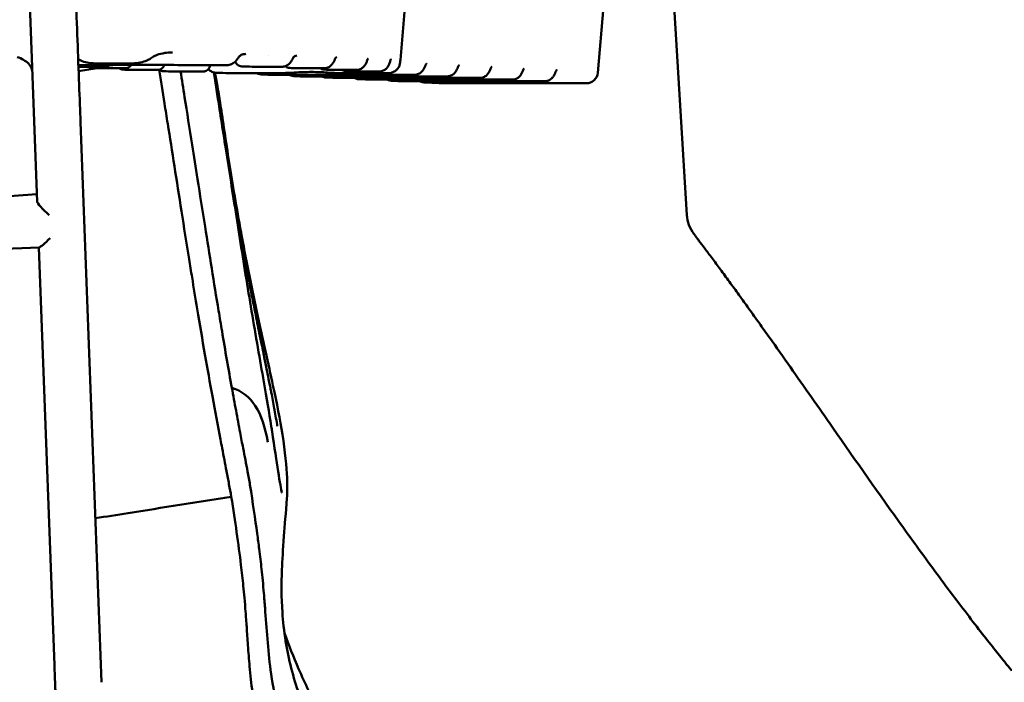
# Model space of a CAD drawing. Header units: millimetres. Extents: x 0 to 14369, y -869 to 2970.
# Tile 71 of 256: x 914 to 956, y 1331 to 1360. Entities that reach past the tile are written whole.
import ezdxf

# ---------------------------------------------------------------- set-up
doc = ezdxf.new("R2010")
doc.units = ezdxf.units.MM
doc.header["$LTSCALE"] = 10
doc.layers.add('Sichtbar (ISO)', color=7, linetype='Continuous', lineweight=50)

msp = doc.modelspace()

# ---------------------------------------------------------------- linework, layer by layer
at = {"layer": 'Sichtbar (ISO)'}
for p, q in [((914.387, 1351.637), (913.733, 1369.216)), ((941.797, 1364.045), (942.591, 1351.062)), ((930.153, 1357.797), (930.348, 1360.045)), ((938.727, 1357.237), (938.976, 1360.097)), ((918.345, 1357.637), (917.064, 1357.637)), ((918.268, 1357.581), (919.402, 1357.581)), ((924.425, 1357.974), (924.425, 1357.974)), ((916.177, 1357.567), (917.576, 1357.567)), ((916.18, 1357.497), (917.33, 1357.497)), ((916.996, 1357.429), (916.187, 1357.301)), ((917.019, 1357.428), (917.019, 1357.428)), ((917.042, 1357.427), (918.186, 1357.427)), ((918.445, 1357.358), (918.445, 1357.358)), ((918.462, 1357.357), (919.599, 1357.357)), ((920.306, 1357.288), (921.568, 1357.288)), ((922.619, 1357.567), (920.66, 1357.567)), ((922.167, 1357.232), (922.167, 1357.232)), ((924.823, 1357.218), (922.73, 1357.218)), ((923.73, 1357.497), (925.018, 1357.497)), ((924.396, 1357.149), (924.113, 1357.162)), ((924.396, 1357.149), (924.396, 1357.149)), ((930.78, 1357.148), (924.416, 1357.148)), ((925.703, 1357.427), (926.847, 1357.427)), ((927.117, 1357.357), (928.254, 1357.357)), ((929.639, 1357.218), (927.546, 1357.218)), ((927.872, 1357.293), (927.872, 1357.293)), ((927.975, 1357.288), (929.236, 1357.288)), ((925.81, 1357.079), (925.527, 1357.093)), ((925.81, 1357.079), (925.81, 1357.079)), ((932.193, 1357.078), (925.829, 1357.078)), ((927.223, 1357.009), (926.94, 1357.023)), ((927.223, 1357.009), (927.223, 1357.009)), ((933.607, 1357.008), (927.243, 1357.008)), ((928.636, 1356.939), (928.354, 1356.953)), ((928.636, 1356.939), (928.636, 1356.939)), ((935.02, 1356.939), (928.656, 1356.939)), ((930.05, 1356.869), (929.767, 1356.883)), ((930.05, 1356.869), (930.05, 1356.869)), ((936.433, 1356.869), (930.069, 1356.869)), ((931.841, 1356.781), (931.18, 1356.813)), ((938.229, 1356.78), (931.865, 1356.78)), ((922.326, 1355.938), (922.327, 1355.931)), ((922.327, 1355.931), (922.327, 1355.931)), ((917.172, 1330.793), (916.271, 1355.092)), ((914.375, 1351.97), (908.945, 1351.568)), ((914.473, 1349.659), (908.571, 1349.441)), ((915.135, 1331.536), (914.461, 1349.659)), ((924.551, 1341.892), (924.55, 1341.898)), ((925.228, 1338.775), (925.228, 1338.775)), ((925.737, 1331.378), (925.737, 1331.379))]:
    msp.add_line(p, q, dxfattribs=at)
for centre, radius, start, end in [((938.229, 1357.28), 0.5, 270, 355.0379), ((931.865, 1357.28), 0.5, 267.1727, 270), ((944.088, 1351.153), 1.5, 183.5, 217.1396)]:
    msp.add_arc(centre, radius, start, end, dxfattribs=at)
for centre, major_axis, ratio, start_param, end_param in [((919.215, 1358.151), (0.182, -0.238), 0.324359, 6.282914, 6.282967), ((917.376, 1357.811), (0.171, -0.247), 0.610547, 6.283155, 6.283315), ((918.186, 1357.727), (0, -0.3), 0.707107, 0, 0.000034), ((922.619, 1357.867), (0, -0.3), 0.707107, 0, 0.000081), ((925.018, 1357.797), (0, -0.3), 0.707107, 6.283176, 6.283295), ((926.847, 1357.727), (0, -0.3), 0.707107, 6.283175, 6.283212), ((930.956, 1357.646), (0.284, -0.096), 0.305275, 6.283147, 6.283193), ((932.369, 1357.577), (0.284, -0.096), 0.305275, 6.283145, 6.283192), ((933.782, 1357.507), (0.284, -0.096), 0.305275, 6.283147, 6.283194), ((935.196, 1357.437), (0.284, -0.096), 0.305275, 6.283144, 6.28319), ((936.609, 1357.367), (0.284, -0.096), 0.305275, 6.283146, 6.283192), ((921.338, 1355.781), (0.988, 0.157), 0.728831, 0, 0.000558), ((921.319, 1355.497), (0.985, 0.171), 0.707477, 6.271451, 6.273357), ((921.372, 1355.57), (0.988, 0.154), 0.705953, 0.000023, 0.000206), ((914.905, 1351.168), (-0.515, 0.478), 0.113444, 0.112978, 1.683071), ((914.942, 1350.177), (-0.478, -0.515), 0.112767, 0.112275, 1.457818), ((923.616, 1341.739), (-0.934, -0.156), 0.705162, 3.135398, 3.136103), ((923.596, 1341.524), (0.988, 0.154), 0.708567, 6.283006, 6.283195), ((924.045, 1341.384), (0.988, 0.157), 0.707052, 6.282952, 6.282978)]:
    msp.add_ellipse(centre, major_axis=major_axis, ratio=ratio, start_param=start_param, end_param=end_param, dxfattribs=at)
for points, knots in [([(916.008, 1362.085), (916.036, 1361.347), (916.063, 1360.606), (916.115, 1359.21), (916.14, 1358.542), (916.189, 1357.248), (916.212, 1356.626), (916.247, 1355.722), (916.259, 1355.391), (916.271, 1355.093)], [0, 0, 0, 0, 0.2216906, 0.2216906, 0.4462815, 0.4462815, 0.7032861, 0.7032861, 0.876927, 0.876927, 0.876927, 0.876927]), ([(920.267, 1358.119), (920.036, 1358.119), (919.803, 1358.084), (919.558, 1357.997), (919.523, 1357.983), (919.457, 1357.952), (919.423, 1357.933), (919.397, 1357.913)], [0, 0, 0, 0, 0.07486411, 0.07486411, 0.08727778, 0.08727778, 0.09988192, 0.09988192, 0.09988192, 0.09988192]), ([(923.449, 1358.049), (923.393, 1358.049), (923.337, 1358.04), (923.261, 1358.013), (923.237, 1358.002), (923.2, 1357.98), (923.187, 1357.97), (923.161, 1357.947), (923.149, 1357.934), (923.14, 1357.92)], [0, 0, 0, 0, 0.01687782, 0.01687782, 0.02474231, 0.02474231, 0.02985267, 0.02985267, 0.03519828, 0.03519828, 0.03519828, 0.03519828]), ([(914.176, 1357.323), (914.168, 1357.361), (914.155, 1357.399), (914.108, 1357.504), (914.063, 1357.57), (913.948, 1357.691), (913.877, 1357.746), (913.714, 1357.843), (913.623, 1357.884), (913.522, 1357.917)], [-0.1472401, -0.1472401, -0.1472401, -0.1472401, -0.124302, -0.124302, -0.0825493, -0.0825493, -0.0409379, -0.0409379, -0.000001, -0.000001, -0.000001, -0.000001]), ([(917.064, 1357.637), (916.899, 1357.637), (916.729, 1357.641), (916.463, 1357.694), (916.368, 1357.721), (916.24, 1357.785), (916.202, 1357.808), (916.167, 1357.834)], [0, 0, 0, 0, 0.0681485, 0.0681485, 0.104607, 0.104607, 0.1199254, 0.1199254, 0.1199254, 0.1199254]), ([(918.268, 1357.581), (918.264, 1357.581), (918.26, 1357.581), (918.255, 1357.581), (918.254, 1357.581), (918.253, 1357.581)], [-0.001065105, -0.001065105, -0.001065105, -0.001065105, 0, 0, 0.000337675, 0.000337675, 0.000337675, 0.000337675]), ([(918.473, 1357.581), (918.462, 1357.563), (918.448, 1357.546), (918.408, 1357.505), (918.378, 1357.482), (918.321, 1357.453), (918.295, 1357.443), (918.267, 1357.437)], [0.01781944, 0.01781944, 0.01781944, 0.01781944, 0.02423728, 0.02423728, 0.03528936, 0.03528936, 0.04370615, 0.04370615, 0.04370615, 0.04370615]), ([(919.397, 1357.913), (919.342, 1357.871), (919.285, 1357.835), (919.159, 1357.767), (919.089, 1357.738), (918.911, 1357.682), (918.804, 1357.663), (918.579, 1357.639), (918.461, 1357.637), (918.345, 1357.637)], [0, 0, 0, 0, 0.0215976, 0.0215976, 0.0480458, 0.0480458, 0.0892236, 0.0892236, 0.1371166, 0.1371166, 0.1371166, 0.1371166]), ([(919.403, 1357.581), (919.403, 1357.581), (919.402, 1357.581), (919.402, 1357.581), (919.402, 1357.581), (919.402, 1357.581)], [-0.109909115, -0.109909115, -0.109909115, -0.109909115, -0.107865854, -0.107865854, -0.103196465, -0.103196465, -0.103196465, -0.103196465]), ([(919.912, 1357.576), (919.911, 1357.571), (919.909, 1357.566), (919.894, 1357.528), (919.876, 1357.497), (919.832, 1357.445), (919.806, 1357.422), (919.749, 1357.387), (919.717, 1357.374), (919.661, 1357.361), (919.636, 1357.358), (919.612, 1357.358)], [0.0090254, 0.0090254, 0.0090254, 0.0090254, 0.01074561, 0.01074561, 0.02120556, 0.02120556, 0.03138266, 0.03138266, 0.04149889, 0.04149889, 0.04878949, 0.04878949, 0.04878949, 0.04878949]), ([(923.14, 1357.92), (923.119, 1357.885), (923.096, 1357.851), (923.044, 1357.782), (923.013, 1357.746), (922.931, 1357.67), (922.875, 1357.633), (922.759, 1357.583), (922.696, 1357.569), (922.629, 1357.567), (922.624, 1357.567), (922.619, 1357.567)], [0, 0, 0, 0, 0.01213656, 0.01213656, 0.02659098, 0.02659098, 0.04726538, 0.04726538, 0.06718862, 0.06718862, 0.06894303, 0.06894303, 0.06894303, 0.06894303]), ([(923.267, 1357.51), (923.235, 1357.511), (923.202, 1357.517), (923.142, 1357.539), (923.113, 1357.555), (923.063, 1357.595), (923.041, 1357.619), (923.008, 1357.67), (922.996, 1357.696), (922.988, 1357.723)], [0, 0, 0, 0, 0.00967423, 0.00967423, 0.01923726, 0.01923726, 0.0288027, 0.0288027, 0.03730321, 0.03730321, 0.03730321, 0.03730321]), ([(925.496, 1357.875), (925.48, 1357.841), (925.462, 1357.807), (925.421, 1357.738), (925.397, 1357.703), (925.332, 1357.626), (925.288, 1357.587), (925.19, 1357.53), (925.135, 1357.51), (925.059, 1357.499), (925.038, 1357.497), (925.018, 1357.497)], [0, 0, 0, 0, 0.01132759, 0.01132759, 0.02429533, 0.02429533, 0.04219387, 0.04219387, 0.05978041, 0.05978041, 0.06618364, 0.06618364, 0.06618364, 0.06618364]), ([(925.658, 1357.98), (925.63, 1357.98), (925.599, 1357.972), (925.557, 1357.948), (925.545, 1357.939), (925.519, 1357.914), (925.506, 1357.896), (925.496, 1357.875)], [0, 0, 0, 0, 0.01416054, 0.01416054, 0.02038915, 0.02038915, 0.02850118, 0.02850118, 0.02850118, 0.02850118]), ([(927.31, 1357.822), (927.296, 1357.786), (927.28, 1357.749), (927.242, 1357.677), (927.22, 1357.64), (927.16, 1357.565), (927.121, 1357.527), (927.031, 1357.467), (926.979, 1357.446), (926.9, 1357.43), (926.874, 1357.427), (926.847, 1357.427)], [0, 0, 0, 0, 0.01181831, 0.01181831, 0.02465673, 0.02465673, 0.04130172, 0.04130172, 0.05797933, 0.05797933, 0.06621266, 0.06621266, 0.06621266, 0.06621266]), ([(927.378, 1357.91), (927.378, 1357.91), (927.375, 1357.91), (927.364, 1357.902), (927.357, 1357.897), (927.341, 1357.88), (927.331, 1357.866), (927.317, 1357.841), (927.313, 1357.832), (927.31, 1357.822)], [0.0046707, 0.0046707, 0.0046707, 0.0046707, 0.01434072, 0.01434072, 0.02109468, 0.02109468, 0.02899406, 0.02899406, 0.03257675, 0.03257675, 0.03257675, 0.03257675]), ([(928.714, 1357.768), (928.702, 1357.727), (928.686, 1357.685), (928.647, 1357.606), (928.624, 1357.568), (928.565, 1357.493), (928.527, 1357.457), (928.441, 1357.4), (928.392, 1357.378), (928.313, 1357.361), (928.283, 1357.357), (928.254, 1357.357)], [0, 0, 0, 0, 0.01311476, 0.01311476, 0.0263757, 0.0263757, 0.04228576, 0.04228576, 0.05832373, 0.05832373, 0.06743592, 0.06743592, 0.06743592, 0.06743592]), ([(928.759, 1357.859), (928.759, 1357.859), (928.756, 1357.856), (928.747, 1357.844), (928.741, 1357.835), (928.729, 1357.811), (928.723, 1357.797), (928.716, 1357.776), (928.715, 1357.772), (928.714, 1357.768)], [0.02076019, 0.02076019, 0.02076019, 0.02076019, 0.02782365, 0.02782365, 0.03428029, 0.03428029, 0.040652, 0.040652, 0.04222677, 0.04222677, 0.04222677, 0.04222677]), ([(929.705, 1357.716), (929.695, 1357.669), (929.679, 1357.622), (929.639, 1357.537), (929.615, 1357.498), (929.556, 1357.424), (929.52, 1357.39), (929.436, 1357.334), (929.388, 1357.312), (929.305, 1357.292), (929.271, 1357.288), (929.236, 1357.288)], [0, 0, 0, 0, 0.01465676, 0.01465676, 0.0282486, 0.0282486, 0.0433949, 0.0433949, 0.05943371, 0.05943371, 0.07014398, 0.07014398, 0.07014398, 0.07014398]), ([(930.142, 1357.677), (930.138, 1357.63), (930.127, 1357.583), (930.093, 1357.497), (930.071, 1357.457), (930.017, 1357.385), (929.985, 1357.353), (929.912, 1357.295), (929.869, 1357.271), (929.774, 1357.233), (929.721, 1357.222), (929.659, 1357.218), (929.649, 1357.218), (929.639, 1357.218)], [0, 0, 0, 0, 0.01429053, 0.01429053, 0.02767687, 0.02767687, 0.04145589, 0.04145589, 0.05677663, 0.05677663, 0.07384018, 0.07384018, 0.07703835, 0.07703835, 0.07703835, 0.07703835]), ([(929.747, 1357.839), (929.747, 1357.839), (929.746, 1357.838), (929.743, 1357.832), (929.74, 1357.826), (929.731, 1357.806), (929.726, 1357.793), (929.715, 1357.759), (929.71, 1357.739), (929.705, 1357.716)], [0.03269745, 0.03269745, 0.03269745, 0.03269745, 0.03650188, 0.03650188, 0.04335525, 0.04335525, 0.05085409, 0.05085409, 0.05886544, 0.05886544, 0.05886544, 0.05886544]), ([(931.24, 1357.55), (931.245, 1357.567), (931.252, 1357.581), (931.265, 1357.605), (931.272, 1357.614), (931.283, 1357.627), (931.287, 1357.631), (931.29, 1357.633), (931.291, 1357.634), (931.291, 1357.634)], [0.3242351, 0.3242351, 0.3242351, 0.3242351, 0.5410978, 0.5410978, 0.752911, 0.752911, 0.9714564, 0.9714564, 1.0808868, 1.0808868, 1.0808868, 1.0808868]), ([(916.782, 1357.442), (916.737, 1357.445), (916.692, 1357.455), (916.634, 1357.48), (916.617, 1357.488), (916.601, 1357.497)], [0, 0, 0, 0, 0.01393883, 0.01393883, 0.01962568, 0.01962568, 0.01962568, 0.01962568]), ([(917.546, 1357.565), (917.511, 1357.54), (917.471, 1357.522), (917.398, 1357.502), (917.365, 1357.497), (917.332, 1357.497)], [0, 0, 0, 0, 0.01307434, 0.01307434, 0.02317715, 0.02317715, 0.02317715, 0.02317715]), ([(918.127, 1357.372), (918.083, 1357.374), (918.038, 1357.383), (917.977, 1357.408), (917.959, 1357.417), (917.941, 1357.427)], [0, 0, 0, 0, 0.01377952, 0.01377952, 0.02021393, 0.02021393, 0.02021393, 0.02021393]), ([(919.885, 1357.302), (919.838, 1357.304), (919.791, 1357.313), (919.723, 1357.34), (919.7, 1357.351), (919.678, 1357.365)], [0, 0, 0, 0, 0.01452511, 0.01452511, 0.02259454, 0.02259454, 0.02259454, 0.02259454]), ([(919.685, 1357.36), (919.758, 1356.897), (919.835, 1356.409), (919.961, 1355.613), (920.007, 1355.322), (920.242, 1353.835), (920.442, 1352.557), (920.76, 1350.546), (920.87, 1349.849), (921.025, 1348.887), (921.067, 1348.624), (921.184, 1347.903), (921.259, 1347.446), (921.445, 1346.322), (921.555, 1345.66), (921.777, 1344.392), (921.888, 1343.789), (921.992, 1343.202)], [-1.522414, -1.522414, -1.522414, -1.522414, -1.33938, -1.33938, -1.237327, -1.237327, -0.828712, -0.828712, -0.616546, -0.616546, -0.536969, -0.536969, -0.398141, -0.398141, -0.194167, -0.194167, -0.000031, -0.000031, -0.000031, -0.000031]), ([(922.837, 1343.569), (922.692, 1344.344), (922.551, 1345.194), (922.362, 1346.317), (922.312, 1346.614), (922.061, 1348.124), (921.864, 1349.356), (921.563, 1351.261), (921.455, 1351.95), (921.27, 1353.128), (921.192, 1353.622), (921.002, 1354.83), (920.892, 1355.523), (920.728, 1356.561), (920.669, 1356.932), (920.613, 1357.288)], [0.000154, 0.000154, 0.000154, 0.000154, 0.256813, 0.256813, 0.347869, 0.347869, 0.719097, 0.719097, 0.934206, 0.934206, 1.096221, 1.096221, 1.339999, 1.339999, 1.483953, 1.483953, 1.483953, 1.483953]), ([(921.615, 1357.289), (921.609, 1357.288), (921.603, 1357.288), (921.59, 1357.288), (921.583, 1357.288), (921.573, 1357.288), (921.57, 1357.288), (921.568, 1357.288)], [0.000007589, 0.000007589, 0.000007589, 0.000007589, 0.002345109, 0.002345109, 0.005590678, 0.005590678, 0.006598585, 0.006598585, 0.006598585, 0.006598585]), ([(921.896, 1357.567), (921.894, 1357.544), (921.89, 1357.522), (921.873, 1357.469), (921.859, 1357.44), (921.821, 1357.388), (921.797, 1357.364), (921.745, 1357.327), (921.716, 1357.312), (921.662, 1357.295), (921.639, 1357.291), (921.615, 1357.289)], [0.00302027, 0.00302027, 0.00302027, 0.00302027, 0.00980313, 0.00980313, 0.01950034, 0.01950034, 0.02917376, 0.02917376, 0.03882804, 0.03882804, 0.04596506, 0.04596506, 0.04596506, 0.04596506]), ([(922.167, 1357.232), (922.113, 1357.233), (922.057, 1357.245), (921.956, 1357.285), (921.909, 1357.313), (921.851, 1357.361), (921.836, 1357.375), (921.821, 1357.39)], [0, 0, 0, 0, 0.01756199, 0.01756199, 0.03465513, 0.03465513, 0.04123008, 0.04123008, 0.04123008, 0.04123008]), ([(922.051, 1357.25), (922.087, 1357.026), (922.127, 1356.776), (922.212, 1356.243), (922.257, 1355.961), (922.305, 1355.661)], [0.515987, 0.515987, 0.515987, 0.515987, 0.6523954, 0.6523954, 0.7815618, 0.7815618, 0.7815618, 0.7815618]), ([(922.059, 1357.247), (922.066, 1357.214), (922.095, 1357.054), (922.151, 1356.738), (922.232, 1356.266), (922.289, 1355.916), (922.319, 1355.73)], [0.8181453, 0.8181453, 0.8181453, 0.8181453, 0.8333333, 0.8888889, 0.9444444, 0.9999997, 0.9999997, 0.9999997, 0.9999997]), ([(924.113, 1357.162), (924.069, 1357.165), (924.025, 1357.175), (923.965, 1357.199), (923.946, 1357.208), (923.929, 1357.218)], [0.00000638, 0.00000638, 0.00000638, 0.00000638, 0.01373718, 0.01373718, 0.02002212, 0.02002212, 0.02002212, 0.02002212]), ([(924.774, 1357.218), (924.777, 1357.218), (924.779, 1357.218), (925.041, 1357.216), (925.292, 1357.229), (925.677, 1357.249), (925.815, 1357.257), (926.07, 1357.266), (926.187, 1357.268), (926.302, 1357.268)], [-0.0010932, -0.0010932, -0.0010932, -0.0010932, 0, 0, 0.0948216, 0.0948216, 0.1491616, 0.1491616, 0.1973863, 0.1973863, 0.1973863, 0.1973863]), ([(925.348, 1357.441), (925.313, 1357.443), (925.278, 1357.45), (925.215, 1357.475), (925.185, 1357.492), (925.157, 1357.515), (925.155, 1357.517), (925.153, 1357.519)], [0, 0, 0, 0, 0.01049813, 0.01049813, 0.02060819, 0.02060819, 0.02144644, 0.02144644, 0.02144644, 0.02144644]), ([(925.527, 1357.093), (925.482, 1357.095), (925.438, 1357.105), (925.378, 1357.129), (925.36, 1357.138), (925.342, 1357.148)], [0.00000638, 0.00000638, 0.00000638, 0.00000638, 0.01373718, 0.01373718, 0.02002212, 0.02002212, 0.02002212, 0.02002212]), ([(926.302, 1357.268), (926.416, 1357.268), (926.526, 1357.266), (926.756, 1357.257), (926.874, 1357.25), (927.192, 1357.23), (927.386, 1357.216), (927.577, 1357.218), (927.578, 1357.218), (927.581, 1357.218)], [0.0000016, 0.0000016, 0.0000016, 0.0000016, 0.0482097, 0.0482097, 0.1024107, 0.1024107, 0.1983018, 0.1983018, 0.1994542, 0.1994542, 0.1994542, 0.1994542]), ([(926.799, 1357.378), (926.763, 1357.385), (926.729, 1357.398), (926.691, 1357.419), (926.685, 1357.423), (926.678, 1357.427)], [0.00001985, 0.00001985, 0.00001985, 0.00001985, 0.01082757, 0.01082757, 0.01316295, 0.01316295, 0.01316295, 0.01316295]), ([(927.782, 1357.304), (927.743, 1357.308), (927.703, 1357.32), (927.654, 1357.343), (927.641, 1357.35), (927.628, 1357.357)], [0, 0, 0, 0, 0.01221376, 0.01221376, 0.01663766, 0.01663766, 0.01663766, 0.01663766]), ([(927.975, 1357.288), (927.962, 1357.288), (927.948, 1357.288), (927.93, 1357.288), (927.927, 1357.288), (927.923, 1357.288)], [0, 0, 0, 0, 0.004737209, 0.004737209, 0.00578714, 0.00578714, 0.00578714, 0.00578714]), ([(931.24, 1357.55), (931.227, 1357.513), (931.212, 1357.475), (931.174, 1357.4), (931.152, 1357.363), (931.111, 1357.309), (931.094, 1357.29), (931.036, 1357.234), (930.989, 1357.202), (930.893, 1357.161), (930.843, 1357.15), (930.79, 1357.148), (930.785, 1357.148), (930.78, 1357.148)], [0, 0, 0, 0, 0.01215139, 0.01215139, 0.02507112, 0.02507112, 0.03283541, 0.03283541, 0.04996913, 0.04996913, 0.06512604, 0.06512604, 0.06663233, 0.06663233, 0.06663233, 0.06663233]), ([(932.653, 1357.48), (932.641, 1357.443), (932.625, 1357.405), (932.588, 1357.33), (932.565, 1357.293), (932.524, 1357.24), (932.507, 1357.221), (932.449, 1357.164), (932.402, 1357.132), (932.306, 1357.091), (932.257, 1357.08), (932.203, 1357.078), (932.198, 1357.078), (932.193, 1357.078)], [0, 0, 0, 0, 0.01215139, 0.01215139, 0.02507112, 0.02507112, 0.03283542, 0.03283542, 0.04996913, 0.04996913, 0.06512604, 0.06512604, 0.06663233, 0.06663233, 0.06663233, 0.06663233]), ([(932.653, 1357.48), (932.659, 1357.497), (932.665, 1357.512), (932.678, 1357.535), (932.685, 1357.544), (932.696, 1357.557), (932.7, 1357.561), (932.704, 1357.564), (932.704, 1357.564), (932.704, 1357.564)], [0.3242351, 0.3242351, 0.3242351, 0.3242351, 0.5410978, 0.5410978, 0.752911, 0.752911, 0.9714564, 0.9714564, 1.0808868, 1.0808868, 1.0808868, 1.0808868]), ([(934.067, 1357.411), (934.054, 1357.373), (934.038, 1357.335), (934.001, 1357.26), (933.979, 1357.223), (933.937, 1357.17), (933.921, 1357.151), (933.863, 1357.095), (933.816, 1357.062), (933.719, 1357.022), (933.67, 1357.011), (933.616, 1357.009), (933.611, 1357.008), (933.607, 1357.008)], [0, 0, 0, 0, 0.01215139, 0.01215139, 0.02507112, 0.02507112, 0.03283541, 0.03283541, 0.04996913, 0.04996913, 0.06512604, 0.06512604, 0.06663233, 0.06663233, 0.06663233, 0.06663233]), ([(934.067, 1357.411), (934.072, 1357.427), (934.079, 1357.442), (934.092, 1357.465), (934.098, 1357.474), (934.109, 1357.488), (934.114, 1357.491), (934.117, 1357.494), (934.118, 1357.494), (934.118, 1357.494)], [0.3242351, 0.3242351, 0.3242351, 0.3242351, 0.5410978, 0.5410978, 0.752911, 0.752911, 0.9714564, 0.9714564, 1.0808868, 1.0808868, 1.0808868, 1.0808868]), ([(935.48, 1357.341), (935.467, 1357.303), (935.452, 1357.265), (935.414, 1357.19), (935.392, 1357.154), (935.351, 1357.1), (935.334, 1357.081), (935.276, 1357.025), (935.229, 1356.992), (935.133, 1356.952), (935.084, 1356.941), (935.03, 1356.939), (935.025, 1356.939), (935.02, 1356.939)], [0, 0, 0, 0, 0.01215139, 0.01215139, 0.02507112, 0.02507112, 0.03283542, 0.03283542, 0.04996913, 0.04996913, 0.06512604, 0.06512604, 0.06663233, 0.06663233, 0.06663233, 0.06663233]), ([(935.48, 1357.341), (935.486, 1357.357), (935.492, 1357.372), (935.505, 1357.396), (935.512, 1357.405), (935.523, 1357.418), (935.527, 1357.422), (935.531, 1357.424), (935.531, 1357.424), (935.531, 1357.424)], [0.3242351, 0.3242351, 0.3242351, 0.3242351, 0.5410978, 0.5410978, 0.752911, 0.752911, 0.9714564, 0.9714564, 1.0808868, 1.0808868, 1.0808868, 1.0808868]), ([(936.893, 1357.271), (936.881, 1357.234), (936.865, 1357.195), (936.828, 1357.121), (936.805, 1357.084), (936.764, 1357.03), (936.747, 1357.011), (936.689, 1356.955), (936.642, 1356.923), (936.546, 1356.882), (936.497, 1356.871), (936.443, 1356.869), (936.438, 1356.869), (936.433, 1356.869)], [0, 0, 0, 0, 0.01215139, 0.01215139, 0.02507112, 0.02507112, 0.03283542, 0.03283542, 0.04996913, 0.04996913, 0.06512604, 0.06512604, 0.06663233, 0.06663233, 0.06663233, 0.06663233]), ([(936.893, 1357.271), (936.899, 1357.288), (936.905, 1357.302), (936.918, 1357.326), (936.925, 1357.335), (936.936, 1357.348), (936.94, 1357.352), (936.944, 1357.354), (936.944, 1357.355), (936.944, 1357.355)], [0.3242351, 0.3242351, 0.3242351, 0.3242351, 0.5410978, 0.5410978, 0.752911, 0.752911, 0.9714564, 0.9714564, 1.0808868, 1.0808868, 1.0808868, 1.0808868]), ([(926.94, 1357.023), (926.896, 1357.025), (926.851, 1357.035), (926.791, 1357.059), (926.773, 1357.068), (926.755, 1357.078)], [0.00000638, 0.00000638, 0.00000638, 0.00000638, 0.01373718, 0.01373718, 0.02002212, 0.02002212, 0.02002212, 0.02002212]), ([(928.354, 1356.953), (928.309, 1356.955), (928.265, 1356.965), (928.205, 1356.989), (928.186, 1356.998), (928.169, 1357.008)], [0.00000638, 0.00000638, 0.00000638, 0.00000638, 0.01373718, 0.01373718, 0.02002212, 0.02002212, 0.02002212, 0.02002212]), ([(929.767, 1356.883), (929.723, 1356.885), (929.678, 1356.895), (929.618, 1356.919), (929.6, 1356.928), (929.582, 1356.939)], [0.00000638, 0.00000638, 0.00000638, 0.00000638, 0.01373718, 0.01373718, 0.02002212, 0.02002212, 0.02002212, 0.02002212]), ([(931.18, 1356.813), (931.136, 1356.816), (931.091, 1356.826), (931.031, 1356.85), (931.013, 1356.859), (930.995, 1356.869)], [0.00000638, 0.00000638, 0.00000638, 0.00000638, 0.01373718, 0.01373718, 0.02002212, 0.02002212, 0.02002212, 0.02002212]), ([(922.305, 1355.66), (922.425, 1354.898), (922.567, 1353.998), (922.864, 1352.094), (923.023, 1351.072), (923.35, 1349.001), (923.523, 1347.927), (923.875, 1345.824), (924.06, 1344.772), (924.346, 1343.128), (924.457, 1342.478), (924.549, 1341.898)], [0, 0, 0, 0, 0.326872, 0.326872, 0.643148, 0.643148, 0.961913, 0.961913, 1.292291, 1.292291, 1.532423, 1.532423, 1.532423, 1.532423]), ([(922.351, 1355.524), (922.353, 1355.52), (922.353, 1355.518), (922.354, 1355.514), (922.355, 1355.511), (922.355, 1355.508), (922.356, 1355.504), (922.358, 1355.496), (922.359, 1355.488), (922.361, 1355.48), (922.363, 1355.463), (922.365, 1355.444), (922.368, 1355.425), (922.37, 1355.406), (922.373, 1355.385), (922.375, 1355.367), (922.378, 1355.351), (922.38, 1355.335), (922.383, 1355.318), (922.394, 1355.248), (922.405, 1355.178), (922.416, 1355.106), (922.427, 1355.029), (922.439, 1354.951), (922.451, 1354.873), (922.462, 1354.803), (922.473, 1354.732), (922.484, 1354.66), (922.507, 1354.51), (922.53, 1354.356), (922.554, 1354.199), (922.555, 1354.196), (922.555, 1354.192), (922.556, 1354.189), (922.581, 1354.028), (922.606, 1353.863), (922.632, 1353.695), (922.639, 1353.649), (922.646, 1353.603), (922.653, 1353.557), (922.684, 1353.356), (922.716, 1353.152), (922.749, 1352.944), (922.765, 1352.845), (922.781, 1352.746), (922.797, 1352.645), (922.812, 1352.554), (922.826, 1352.463), (922.841, 1352.371), (922.87, 1352.195), (922.899, 1352.017), (922.929, 1351.838), (922.945, 1351.737), (922.962, 1351.636), (922.979, 1351.535), (922.99, 1351.471), (923.001, 1351.408), (923.012, 1351.344), (923.037, 1351.192), (923.063, 1351.04), (923.09, 1350.887), (923.114, 1350.75), (923.138, 1350.612), (923.162, 1350.474), (923.165, 1350.46), (923.167, 1350.447), (923.169, 1350.433), (923.189, 1350.32), (923.209, 1350.207), (923.23, 1350.093), (923.252, 1349.969), (923.275, 1349.845), (923.297, 1349.721), (923.318, 1349.607), (923.339, 1349.493), (923.36, 1349.379), (923.362, 1349.366), (923.365, 1349.353), (923.367, 1349.34), (923.391, 1349.212), (923.415, 1349.085), (923.439, 1348.957), (923.463, 1348.829), (923.487, 1348.702), (923.511, 1348.575), (923.525, 1348.501), (923.539, 1348.428), (923.553, 1348.355), (923.563, 1348.302), (923.573, 1348.249), (923.584, 1348.197), (923.608, 1348.069), (923.633, 1347.941), (923.658, 1347.814), (923.684, 1347.68), (923.71, 1347.545), (923.737, 1347.412), (923.741, 1347.392), (923.745, 1347.373), (923.748, 1347.353), (923.774, 1347.226), (923.799, 1347.099), (923.824, 1346.972), (923.857, 1346.809), (923.889, 1346.647), (923.922, 1346.485), (923.929, 1346.448), (923.937, 1346.411), (923.944, 1346.374), (923.973, 1346.232), (924.001, 1346.091), (924.03, 1345.951), (924.066, 1345.771), (924.102, 1345.593), (924.138, 1345.417), (924.141, 1345.402), (924.144, 1345.388), (924.147, 1345.373), (924.19, 1345.162), (924.233, 1344.954), (924.274, 1344.75), (924.292, 1344.66), (924.311, 1344.571), (924.328, 1344.482), (924.356, 1344.345), (924.383, 1344.21), (924.41, 1344.077), (924.445, 1343.902), (924.479, 1343.73), (924.512, 1343.561), (924.525, 1343.494), (924.538, 1343.426), (924.551, 1343.359), (924.597, 1343.124), (924.639, 1342.895), (924.679, 1342.674), (924.683, 1342.653), (924.687, 1342.631), (924.691, 1342.61), (924.735, 1342.363), (924.776, 1342.124), (924.812, 1341.897)], [0, 0, 0, 0, 0.001179, 0.001179, 0.001179, 0.002366, 0.002366, 0.002366, 0.00472, 0.00472, 0.00472, 0.009385, 0.009385, 0.009385, 0.014352, 0.014352, 0.014352, 0.018751, 0.018751, 0.018751, 0.03759, 0.03759, 0.03759, 0.057656, 0.057656, 0.057656, 0.075485, 0.075485, 0.075485, 0.112999, 0.112999, 0.112999, 0.11372, 0.11372, 0.11372, 0.152209, 0.152209, 0.152209, 0.162767, 0.162767, 0.162767, 0.208225, 0.208225, 0.208225, 0.229891, 0.229891, 0.229891, 0.249459, 0.249459, 0.249459, 0.286801, 0.286801, 0.286801, 0.307727, 0.307727, 0.307727, 0.320843, 0.320843, 0.320843, 0.351845, 0.351845, 0.351845, 0.379669, 0.379669, 0.379669, 0.382363, 0.382363, 0.382363, 0.405077, 0.405077, 0.405077, 0.429843, 0.429843, 0.429843, 0.452503, 0.452503, 0.452503, 0.455054, 0.455054, 0.455054, 0.480426, 0.480426, 0.480426, 0.505665, 0.505665, 0.505665, 0.520243, 0.520243, 0.520243, 0.530707, 0.530707, 0.530707, 0.5561, 0.5561, 0.5561, 0.582969, 0.582969, 0.582969, 0.586876, 0.586876, 0.586876, 0.61246, 0.61246, 0.61246, 0.645523, 0.645523, 0.645523, 0.653162, 0.653162, 0.653162, 0.682317, 0.682317, 0.682317, 0.719709, 0.719709, 0.719709, 0.722868, 0.722868, 0.722868, 0.767741, 0.767741, 0.767741, 0.78749, 0.78749, 0.78749, 0.817912, 0.817912, 0.817912, 0.857858, 0.857858, 0.857858, 0.873962, 0.873962, 0.873962, 0.930646, 0.930646, 0.930646, 0.936071, 0.936071, 0.936071, 1, 1, 1, 1]), ([(922.36, 1355.723), (922.475, 1354.98), (922.603, 1354.106), (922.902, 1352.214), (923.078, 1351.17), (923.482, 1348.998), (923.718, 1347.839), (924.184, 1345.664), (924.421, 1344.617), (924.788, 1342.9), (924.932, 1342.18), (925.033, 1341.541)], [0, 0, 0, 0, 0.317301, 0.317301, 0.644122, 0.644122, 0.989371, 0.989371, 1.320723, 1.320723, 1.589392, 1.589392, 1.589392, 1.589392]), ([(948.925, 1341.834), (948.305, 1342.722), (947.386, 1344.038), (946.327, 1345.539), (945.725, 1346.384), (945.282, 1347.002), (944.852, 1347.599), (944.435, 1348.173), (944.04, 1348.71), (943.68, 1349.198), (943.358, 1349.63), (943.146, 1349.912), (943.017, 1350.083), (942.923, 1350.207), (942.893, 1350.248), (942.893, 1350.248)], [0, 0, 0, 0, 0.25, 0.375, 0.4375, 0.5, 0.5625, 0.625, 0.6875, 0.75, 0.8125, 0.875, 0.90625, 0.9375, 1, 1, 1, 1]), ([(923.425, 1340.444), (923.393, 1340.611), (923.36, 1340.774), (923.283, 1341.169), (923.241, 1341.395), (923.141, 1341.934), (923.08, 1342.261), (922.958, 1342.904), (922.895, 1343.234), (922.837, 1343.569)], [-0.3669691, -0.3669691, -0.3669691, -0.3669691, -0.3034067, -0.3034067, -0.2216316, -0.2216316, -0.1110275, -0.1110275, -0.0003033, -0.0003033, -0.0003033, -0.0003033]), ([(921.992, 1343.202), (922.105, 1342.551), (922.23, 1341.927), (922.368, 1341.202), (922.392, 1341.077), (922.448, 1340.779), (922.481, 1340.607), (922.545, 1340.274), (922.576, 1340.113), (922.607, 1339.956)], [-0.3851838, -0.3851838, -0.3851838, -0.3851838, -0.170761, -0.170761, -0.1257377, -0.1257377, -0.0618625, -0.0618625, -0.0000119, -0.0000119, -0.0000119, -0.0000119]), ([(924.584, 1341.677), (924.692, 1340.983), (924.777, 1340.392), (924.918, 1339.482), (924.984, 1339.141), (925.018, 1339.015), (925.022, 1339.005), (925.022, 1339.005)], [0, 0, 0, 0, 0.2970366, 0.2970366, 0.6019213, 0.6019213, 0.6514793, 0.6514793, 0.6514793, 0.6514793]), ([(925.033, 1341.541), (925.15, 1340.798), (925.212, 1340.155), (925.249, 1339.297), (925.247, 1339.012), (925.228, 1338.775)], [0, 0, 0, 0, 0.3117679, 0.3117679, 0.537369, 0.537369, 0.537369, 0.537369]), ([(923.624, 1339.365), (923.591, 1339.551), (923.556, 1339.74), (923.489, 1340.101), (923.457, 1340.267), (923.425, 1340.444)], [0.0000844, 0.0000844, 0.0000844, 0.0000844, 0.0798334, 0.0798334, 0.1472995, 0.1472995, 0.1472995, 0.1472995]), ([(922.607, 1339.956), (922.644, 1339.761), (922.68, 1339.572), (922.748, 1339.2), (922.781, 1339.019), (922.813, 1338.843)], [-0.1522919, -0.1522919, -0.1522919, -0.1522919, -0.0761955, -0.0761955, -0.000062, -0.000062, -0.000062, -0.000062]), ([(923.625, 1339.354), (923.625, 1339.356), (923.625, 1339.358), (923.624, 1339.362), (923.624, 1339.363), (923.624, 1339.365)], [-0.001556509, -0.001556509, -0.001556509, -0.001556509, -0.000792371, -0.000792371, -0.000064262, -0.000064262, -0.000064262, -0.000064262]), ([(925.342, 1328.081), (925.107, 1328.655), (924.935, 1329.217), (924.677, 1330.301), (924.588, 1330.821), (924.403, 1332.226), (924.346, 1333.127), (924.262, 1334.227), (924.246, 1334.44), (924.212, 1334.838), (924.195, 1335.025), (924.162, 1335.375), (924.145, 1335.539), (924.098, 1335.982), (924.064, 1336.274), (923.999, 1336.795), (923.97, 1337.02), (923.854, 1337.866), (923.746, 1338.569), (923.625, 1339.354)], [-2.455547, -2.455547, -2.455547, -2.455547, -2.059249, -2.059249, -1.68156, -1.68156, -1.020528, -1.020528, -0.866504, -0.866504, -0.737842, -0.737842, -0.630008, -0.630008, -0.452433, -0.452433, -0.32797, -0.32797, -0.000015, -0.000015, -0.000015, -0.000015]), ([(916.908, 1337.907), (917.383, 1337.982), (917.858, 1338.058), (919.826, 1338.369), (921.319, 1338.606), (922.813, 1338.843)], [0.3093919, 0.3093919, 0.3093919, 0.3093919, 0.4536222, 0.4536222, 0.9072439, 0.9072439, 0.9072439, 0.9072439]), ([(922.813, 1338.843), (922.906, 1338.291), (922.977, 1337.782), (923.116, 1336.796), (923.181, 1336.328), (923.273, 1335.573), (923.306, 1335.267), (923.353, 1334.798), (923.37, 1334.626), (923.402, 1334.257), (923.418, 1334.061), (923.45, 1333.64), (923.466, 1333.415), (923.5, 1332.93), (923.517, 1332.671), (923.558, 1332.095), (923.581, 1331.78), (923.641, 1331.099), (923.68, 1330.739), (923.761, 1330.143), (923.795, 1329.925), (923.894, 1329.362), (923.968, 1329.013), (924.165, 1328.261), (924.296, 1327.848), (924.529, 1327.228), (924.615, 1327.016), (924.993, 1326.168), (925.364, 1325.504), (926.343, 1324.117), (926.972, 1323.382), (928.034, 1322.393), (928.335, 1322.133), (928.924, 1321.654), (929.214, 1321.432), (930.077, 1320.811), (930.664, 1320.433), (932.306, 1319.455), (933.288, 1318.947), (935.167, 1317.979), (936.061, 1317.52), (936.768, 1317.057)], [-3.362966, -3.362966, -3.362966, -3.362966, -3.212837, -3.212837, -3.049792, -3.049792, -2.929055, -2.929055, -2.856102, -2.856102, -2.769215, -2.769215, -2.665488, -2.665488, -2.541546, -2.541546, -2.391557, -2.391557, -2.196097, -2.196097, -2.085597, -2.085597, -1.911423, -1.911423, -1.714411, -1.714411, -1.615284, -1.615284, -1.317484, -1.317484, -1.002374, -1.002374, -0.889461, -0.889461, -0.78902, -0.78902, -0.605156, -0.605156, -0.305713, -0.305713, -0.000034, -0.000034, -0.000034, -0.000034]), ([(925.228, 1338.775), (925.179, 1338.14), (925.135, 1337.598), (925.056, 1336.54), (925.028, 1336.076), (924.987, 1335.042), (924.985, 1334.499), (925.059, 1333.442), (925.103, 1333.032), (925.174, 1332.583)], [0, 0, 0, 0, 0.267725, 0.267725, 0.612871, 0.612871, 1.172005, 1.172005, 1.488304, 1.488304, 1.488304, 1.488304]), ([(956.698, 1331.29), (956.681, 1331.31), (956.596, 1331.415), (956.382, 1331.68), (956.103, 1332.027), (955.665, 1332.58), (955.021, 1333.407), (954.317, 1334.328), (953.301, 1335.685), (952.52, 1336.757), (951.989, 1337.496)], [0, 0, 0, 0, 0.125, 0.1875, 0.25, 0.375, 0.5, 0.625, 0.75, 1, 1, 1, 1]), ([(915.698, 1329.891), (915.692, 1329.89), (915.686, 1329.89), (915.663, 1329.89), (915.646, 1329.891), (915.578, 1329.898), (915.527, 1329.911), (915.431, 1329.953), (915.385, 1329.982), (915.306, 1330.053), (915.272, 1330.096), (915.219, 1330.188), (915.2, 1330.239), (915.187, 1330.303), (915.185, 1330.315), (915.182, 1330.332), (915.182, 1330.336), (915.181, 1330.344), (915.181, 1330.346), (915.18, 1330.352), (915.18, 1330.354), (915.18, 1330.358), (915.18, 1330.359), (915.18, 1330.362), (915.18, 1330.364), (915.179, 1330.368), (915.179, 1330.369), (915.179, 1330.377), (915.179, 1330.383), (915.177, 1330.417), (915.176, 1330.464), (915.17, 1330.603), (915.166, 1330.702), (915.158, 1330.933), (915.153, 1331.066), (915.144, 1331.313), (915.139, 1331.423), (915.135, 1331.536)], [0, 0, 0, 0, 0.001701, 0.001701, 0.0068099, 0.0068099, 0.0223038, 0.0223038, 0.0382511, 0.0382511, 0.0541823, 0.0541823, 0.0701132, 0.0701132, 0.0738092, 0.0738092, 0.0752948, 0.0752948, 0.0762933, 0.0762933, 0.0774584, 0.0774584, 0.07862, 0.07862, 0.0806038, 0.0806038, 0.0854537, 0.0854537, 0.0999945, 0.0999945, 0.1440491, 0.1440491, 0.1932261, 0.1932261, 0.2411002, 0.2411002, 0.27575, 0.27575, 0.27575, 0.27575]), ([(925.737, 1331.378), (925.877, 1331.057), (926.021, 1330.741), (926.246, 1330.28), (926.322, 1330.127), (926.434, 1329.91), (926.472, 1329.839), (926.542, 1329.706), (926.576, 1329.643), (926.602, 1329.598)], [0, 0, 0, 0, 0.1206316, 0.1206316, 0.1815238, 0.1815238, 0.2125398, 0.2125398, 0.2445034, 0.2445034, 0.2445034, 0.2445034])]:
    msp.add_open_spline(points, degree=3, knots=knots, dxfattribs=at)
for points in [[(918.271, 1357.581), (917.993, 1357.578), (917.764, 1357.574), (917.599, 1357.567)], [(920.651, 1357.567), (920.208, 1357.574), (919.784, 1357.578), (919.402, 1357.581)], [(930.153, 1357.797), (930.15, 1357.762), (930.146, 1357.722), (930.142, 1357.677)], [(917.019, 1357.428), (916.937, 1357.433), (916.858, 1357.437), (916.782, 1357.442)], [(917.042, 1357.427), (917.034, 1357.427), (917.027, 1357.427), (917.019, 1357.428)], [(917.55, 1357.567), (917.549, 1357.566), (917.548, 1357.565), (917.546, 1357.565)], [(917.599, 1357.567), (917.591, 1357.567), (917.583, 1357.567), (917.576, 1357.567)], [(918.445, 1357.358), (918.336, 1357.362), (918.231, 1357.367), (918.127, 1357.372)], [(918.267, 1357.437), (918.241, 1357.43), (918.214, 1357.427), (918.186, 1357.427)], [(918.462, 1357.357), (918.456, 1357.357), (918.45, 1357.358), (918.445, 1357.358)], [(919.612, 1357.358), (919.608, 1357.357), (919.603, 1357.357), (919.599, 1357.357)], [(920.292, 1357.288), (920.155, 1357.292), (920.019, 1357.297), (919.885, 1357.302)], [(920.306, 1357.288), (920.301, 1357.288), (920.297, 1357.288), (920.292, 1357.288)], [(920.66, 1357.567), (920.657, 1357.567), (920.654, 1357.567), (920.651, 1357.567)], [(922.103, 1357.238), (922.17, 1356.873), (922.247, 1356.434), (922.326, 1355.938)], [(922.718, 1357.218), (922.534, 1357.222), (922.351, 1357.227), (922.167, 1357.232)], [(922.73, 1357.218), (922.726, 1357.218), (922.722, 1357.218), (922.718, 1357.218)], [(923.719, 1357.497), (923.57, 1357.502), (923.419, 1357.506), (923.267, 1357.51)], [(923.73, 1357.497), (923.727, 1357.497), (923.723, 1357.497), (923.719, 1357.497)], [(924.416, 1357.148), (924.409, 1357.148), (924.403, 1357.148), (924.396, 1357.149)], [(925.688, 1357.428), (925.577, 1357.432), (925.464, 1357.437), (925.348, 1357.441)], [(925.703, 1357.427), (925.698, 1357.427), (925.693, 1357.427), (925.688, 1357.428)], [(926.847, 1357.372), (926.831, 1357.373), (926.815, 1357.375), (926.799, 1357.378)], [(927.082, 1357.358), (927.008, 1357.363), (926.93, 1357.367), (926.847, 1357.372)], [(927.102, 1357.358), (927.096, 1357.358), (927.089, 1357.358), (927.082, 1357.358)], [(927.117, 1357.357), (927.112, 1357.357), (927.107, 1357.357), (927.102, 1357.358)], [(927.872, 1357.293), (927.85, 1357.296), (927.82, 1357.3), (927.782, 1357.304)], [(927.923, 1357.288), (927.906, 1357.288), (927.889, 1357.29), (927.872, 1357.293)], [(925.829, 1357.078), (925.823, 1357.078), (925.816, 1357.078), (925.81, 1357.079)], [(927.243, 1357.008), (927.236, 1357.008), (927.229, 1357.009), (927.223, 1357.009)], [(928.656, 1356.939), (928.649, 1356.939), (928.643, 1356.939), (928.636, 1356.939)], [(930.069, 1356.869), (930.063, 1356.869), (930.056, 1356.869), (930.05, 1356.869)], [(922.327, 1355.931), (922.338, 1355.863), (922.349, 1355.794), (922.36, 1355.723)], [(922.351, 1355.524), (922.347, 1355.508), (922.342, 1355.487), (922.336, 1355.462)], [(922.837, 1343.569), (923.673, 1343.308), (924.192, 1342.522), (924.393, 1341.211)], [(924.551, 1341.891), (924.562, 1341.819), (924.573, 1341.748), (924.584, 1341.678)], [(951.989, 1337.496), (950.952, 1338.938), (949.936, 1340.388), (948.925, 1341.834)], [(925.123, 1332.929), (925.313, 1332.404), (925.519, 1331.884), (925.737, 1331.379)], [(925.174, 1332.583), (925.297, 1331.805), (925.5, 1330.991), (925.761, 1330.282)]]:
    msp.add_open_spline(points, degree=3, dxfattribs=at)

doc.saveas('drawing.dxf')
